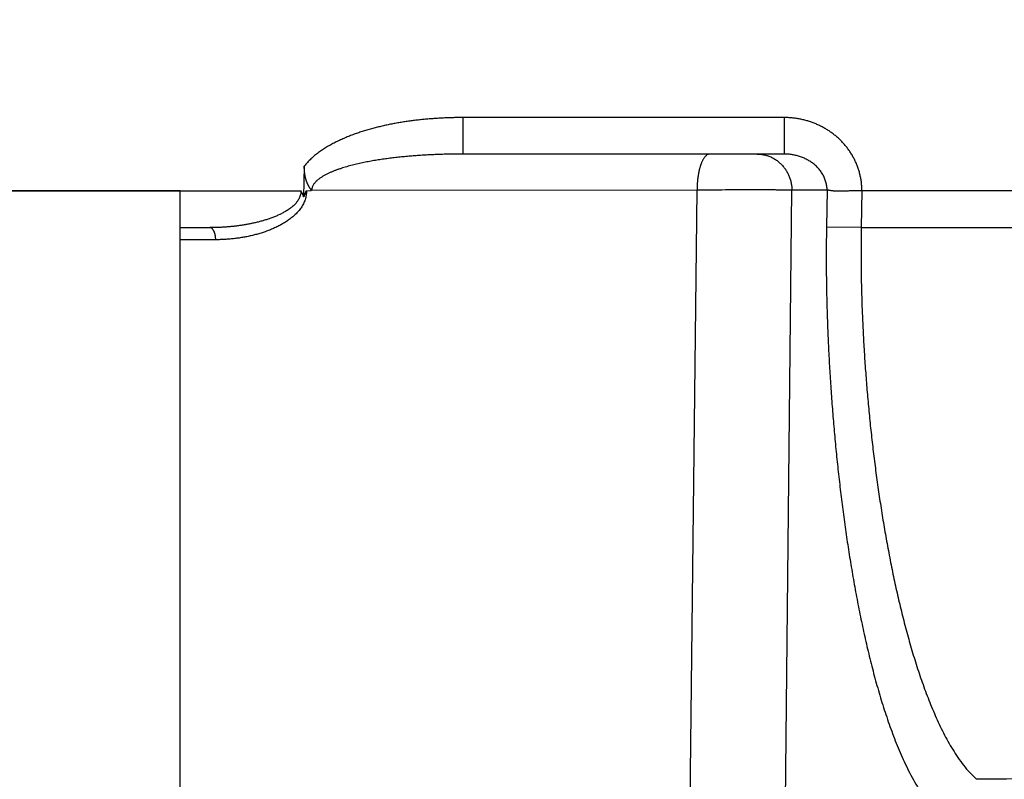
# Model space of a CAD drawing. Header units: millimetres. Extents: x 0 to 1071, y 0 to 742.
# Tile 96 of 131: x 368.2 to 372.21, y 399.1 to 402.2. Entities that reach past the tile are written whole.
import ezdxf

# ---------------------------------------------------------------- set-up
doc = ezdxf.new("R2010")
doc.units = ezdxf.units.MM
doc.header["$LTSCALE"] = 0.454724
doc.layers.add('NoLayerName_001', color=7, linetype='Continuous')
doc.styles.get("Standard").update_dxf_attribs({"font": 'txt', "bigfont": 'extfont2'})
doc.dimstyles.get("Standard").update_dxf_attribs({"dimtxt": 2.5, "dimasz": 2.5, "dimexe": 1, "dimexo": 1, "dimtad": 1, "dimdec": 3, "dimzin": 0, "dimdsep": 46, "dimtxsty": 'Standard', "dimcen": 2.5, "dimadec": 3, "dimazin": 0, "dimtfac": 0.75, "dimtdec": 3, "dimtmove": 0, "dimatfit": 3, "dimfxl": 1, "dimarcsym": 0})

# ---------------------------------------------------------------- blocks, each defined once
blk = doc.blocks.new('_OPEN30')
at = {"color": 0, "linetype": 'ByBlock', "lineweight": -2}
for p, q in [((-1, 0.267949), (0, 0)), ((0, 0), (-1, -0.267949)), ((0, 0), (-1, 0))]:
    blk.add_line(p, q, dxfattribs=at)
blk = doc.blocks.new('*D98')
at = {"layer": 'Defpoints', "color": 0}
for p in [(298, 427.8308), (475, 422.9), (298, 319.3002)]:
    blk.add_point(p, dxfattribs=at)
at = {"layer": 'NoLayerName_001', "color": 0, "linetype": 'Continuous', "lineweight": 13}
for p, q in [((298, 425.3308), (298, 316.8002)), ((475, 420.4), (475, 316.8002)), ((471.25, 319.3002), (301.75, 319.3002))]:
    blk.add_line(p, q, dxfattribs=at)
at = {"layer": 'NoLayerName_001', "color": 0, "lineweight": 13, "xscale": 3.75, "yscale": 3.75, "zscale": 3.75, "rotation": 180}
blk.add_blockref('_OPEN30', (298, 319.3002), dxfattribs=at)
at = {"layer": 'NoLayerName_001', "color": 0, "lineweight": 13, "xscale": 3.75, "yscale": 3.75, "zscale": 3.75}
blk.add_blockref('_OPEN30', (475, 319.3002), dxfattribs=at)
at = {"layer": 'NoLayerName_001', "color": 0, "lineweight": 13, "insert": (386.5, 326.1752), "char_height": 8.75, "attachment_point": 5}
blk.add_mtext('\\W0.8000;177', dxfattribs=at)

msp = doc.modelspace()

# ---------------------------------------------------------------- linework, layer by layer
at = {"layer": 'NoLayerName_001', "color": 60, "linetype": 'Continuous', "lineweight": 25}
for p, q in [((371.3144, 401.7987), (370.0044, 401.7987)), ((370.0044, 401.65), (370.0044, 401.7987)), ((371.3144, 401.65), (371.3144, 401.7987)), ((371.3144, 401.65), (370.0044, 401.65)), ((369.3569, 401.6011), (369.3542, 401.4751)), ((363.0001, 401.5), (369.3427, 401.5)), ((369.3655, 401.5), (369.3851, 401.5013)), ((370.9583, 401.5026), (369.3851, 401.5013)), ((370.9088, 397.0208), (370.9583, 401.5026)), ((371.2976, 397.0208), (371.3455, 401.5026)), ((371.489, 401.5026), (371.3455, 401.5026)), ((371.489, 401.5026), (371.4862, 401.3526)), ((371.6308, 401.5005), (371.6281, 401.35)), ((368.8506, 401.35), (368.9717, 401.35)), ((371.6281, 401.35), (371.4862, 401.3526)), ((371.6281, 401.35), (383.1494, 401.35)), ((368.9957, 401.3009), (368.8506, 401.3009))]:
    msp.add_line(p, q, dxfattribs=at)
at = {"layer": 'NoLayerName_001', "color": 4, "linetype": 'Continuous', "lineweight": 25}
for p, q in [((368.8506, 401.5), (363.3506, 401.5)), ((368.8506, 398.8), (368.8506, 401.5))]:
    msp.add_line(p, q, dxfattribs=at)
at = {"layer": 'NoLayerName_001', "color": 140, "linetype": 'Continuous', "lineweight": 25}
msp.add_line((389.0001, 401.5), (371.6308, 401.5005), dxfattribs=at)
at = {"layer": 'NoLayerName_001', "color": 60, "linetype": 'Continuous', "lineweight": 25}
msp.add_arc((375.3585, -69.6028), 468.7155, 89.921578, 90.39855, dxfattribs=at)
for points, knots in [([(370.0044, 401.7987), (369.9978, 401.7987), (369.9845, 401.7986), (369.9647, 401.7983), (369.9448, 401.7977), (369.925, 401.7969), (369.9052, 401.7959), (369.8854, 401.7946), (369.8656, 401.793), (369.8458, 401.7913), (369.826, 401.7892), (369.8063, 401.7869), (369.7866, 401.7843), (369.767, 401.7815), (369.7474, 401.7784), (369.7278, 401.7749), (369.7083, 401.7712), (369.6889, 401.7672), (369.6695, 401.7628), (369.6502, 401.7581), (369.6309, 401.753), (369.6118, 401.7476), (369.5927, 401.7418), (369.5739, 401.7355), (369.5551, 401.7288), (369.5366, 401.7216), (369.5183, 401.714), (369.5002, 401.7058), (369.4823, 401.6971), (369.4648, 401.6878), (369.4476, 401.6779), (369.4308, 401.6672), (369.4144, 401.6558), (369.3987, 401.6436), (369.3837, 401.6304), (369.3695, 401.6164), (369.3612, 401.6061), (369.3569, 401.6011)], [0, 0, 0, 0, 0.0198477, 0.0396993, 0.0595538, 0.07941, 0.099267, 0.1191242, 0.1389808, 0.1588365, 0.178691, 0.1985441, 0.2183963, 0.2382481, 0.2581008, 0.2779559, 0.2978154, 0.3176818, 0.337558, 0.3574473, 0.377347, 0.3972494, 0.4171481, 0.4370382, 0.4569173, 0.4767846, 0.4966419, 0.5164931, 0.5363441, 0.5561966, 0.5760554, 0.5959345, 0.6158566, 0.6358119, 0.6557482, 0.6756373, 0.6954853, 0.6954853, 0.6954853, 0.6954853]), ([(371.6307, 401.5005), (371.6305, 401.5059), (371.6304, 401.5166), (371.6289, 401.5326), (371.6266, 401.5485), (371.6234, 401.5643), (371.6193, 401.5799), (371.6143, 401.5953), (371.6085, 401.6103), (371.6018, 401.625), (371.5944, 401.6393), (371.5861, 401.6531), (371.5772, 401.6665), (371.5675, 401.6794), (371.5572, 401.6917), (371.5462, 401.7035), (371.5346, 401.7146), (371.5225, 401.7252), (371.5098, 401.7351), (371.4966, 401.7443), (371.483, 401.7529), (371.469, 401.7607), (371.4546, 401.7679), (371.4398, 401.7744), (371.4248, 401.7801), (371.4095, 401.785), (371.3939, 401.7892), (371.3782, 401.7927), (371.3623, 401.7954), (371.3464, 401.7973), (371.3304, 401.7985), (371.3197, 401.7986), (371.3144, 401.7987)], [0, 0, 0, 0, 0.0160062, 0.032059, 0.0481499, 0.0642688, 0.0804043, 0.0965452, 0.1126802, 0.1287998, 0.1449039, 0.1609987, 0.1770885, 0.1931755, 0.20926, 0.225341, 0.2414169, 0.2574866, 0.273554, 0.289623, 0.3056959, 0.3217738, 0.3378575, 0.3539468, 0.3700415, 0.3861401, 0.4022383, 0.4183307, 0.4344109, 0.4504718, 0.4665061, 0.4825066, 0.4825066, 0.4825066, 0.4825066]), ([(370.0044, 401.65), (370.0004, 401.65), (369.9924, 401.65), (369.9805, 401.6499), (369.9685, 401.6498), (369.9565, 401.6496), (369.9445, 401.6494), (369.9326, 401.6491), (369.9206, 401.6488), (369.9086, 401.6484), (369.8967, 401.648), (369.8847, 401.6475), (369.8728, 401.6469), (369.8608, 401.6463), (369.8488, 401.6457), (369.8369, 401.6449), (369.8249, 401.6442), (369.813, 401.6433), (369.8011, 401.6424), (369.7891, 401.6415), (369.7772, 401.6404), (369.7653, 401.6393), (369.7534, 401.6382), (369.7414, 401.6369), (369.7295, 401.6356), (369.7177, 401.6342), (369.7058, 401.6327), (369.6939, 401.6312), (369.682, 401.6295), (369.6702, 401.6278), (369.6584, 401.626), (369.6465, 401.6241), (369.6347, 401.6221), (369.623, 401.62), (369.6112, 401.6177), (369.5995, 401.6154), (369.5877, 401.6129), (369.576, 401.6103), (369.5644, 401.6076), (369.5528, 401.6047), (369.5451, 401.6027), (369.5412, 401.6016)], [0, 0, 0, 0, 0.0119699, 0.02394, 0.0359104, 0.047881, 0.0598518, 0.0718229, 0.0837942, 0.0957658, 0.1077376, 0.1197099, 0.1316825, 0.1436555, 0.1556291, 0.1676033, 0.1795781, 0.1915531, 0.2035283, 0.2155033, 0.227478, 0.2394522, 0.2514259, 0.263399, 0.2753715, 0.2873433, 0.2993147, 0.3112856, 0.3232563, 0.3352269, 0.3471976, 0.3591683, 0.3711391, 0.3831103, 0.3950824, 0.4070558, 0.4190311, 0.4310076, 0.4429839, 0.4549591, 0.4669328, 0.4669328, 0.4669328, 0.4669328]), ([(371.01, 401.65), (371.0085, 401.6498), (371.0053, 401.6496), (371.0009, 401.6477), (370.9968, 401.645), (370.9931, 401.6418), (370.9898, 401.6382), (370.9868, 401.6344), (370.9843, 401.6304), (370.982, 401.6263), (370.9799, 401.6221), (370.978, 401.6179), (370.9762, 401.6135), (370.9745, 401.6091), (370.9729, 401.6047), (370.9714, 401.6002), (370.9701, 401.5957), (370.9688, 401.5912), (370.9676, 401.5866), (370.9666, 401.582), (370.9656, 401.5774), (370.9647, 401.5728), (370.9638, 401.5682), (370.9631, 401.5635), (370.9624, 401.5589), (370.9617, 401.5542), (370.9611, 401.5495), (370.9606, 401.5449), (370.9601, 401.5402), (370.9597, 401.5355), (370.9593, 401.5308), (370.959, 401.5261), (370.9587, 401.5214), (370.9585, 401.5167), (370.9584, 401.512), (370.9583, 401.5073), (370.9582, 401.5042), (370.9582, 401.5026)], [0, 0, 0, 0, 0.00466, 0.0094004, 0.014286, 0.0192576, 0.0241802, 0.028955, 0.0336392, 0.0382953, 0.0429665, 0.0476611, 0.052372, 0.0570906, 0.0618075, 0.0665189, 0.0712266, 0.0759324, 0.0806375, 0.0853428, 0.0900488, 0.0947558, 0.0994637, 0.1041721, 0.1088803, 0.1135876, 0.1182942, 0.123, 0.1277051, 0.1324097, 0.1371137, 0.1418171, 0.1465201, 0.1512225, 0.1559243, 0.1606254, 0.1653258, 0.1653258, 0.1653258, 0.1653258]), ([(371.2036, 401.65), (371.2061, 401.6499), (371.2111, 401.6499), (371.2187, 401.6492), (371.2261, 401.6481), (371.2336, 401.6467), (371.2409, 401.6448), (371.2481, 401.6425), (371.2552, 401.6398), (371.2621, 401.6367), (371.2688, 401.6333), (371.2754, 401.6295), (371.2817, 401.6253), (371.2878, 401.6208), (371.2936, 401.616), (371.2992, 401.6109), (371.3045, 401.6055), (371.3095, 401.5999), (371.3142, 401.594), (371.3186, 401.5879), (371.3227, 401.5815), (371.3265, 401.575), (371.33, 401.5683), (371.3331, 401.5614), (371.3359, 401.5543), (371.3383, 401.5472), (371.3404, 401.5399), (371.3421, 401.5325), (371.3435, 401.5251), (371.3445, 401.5176), (371.3452, 401.5101), (371.3453, 401.5051), (371.3454, 401.5026)], [0, 0, 0, 0, 0.0075172, 0.015055, 0.0226096, 0.0301764, 0.0377503, 0.0453262, 0.0528992, 0.0604653, 0.0680254, 0.0755821, 0.083137, 0.0906907, 0.0982434, 0.1057944, 0.1133431, 0.1208896, 0.1284359, 0.1359836, 0.1435336, 0.1510865, 0.1586422, 0.1662009, 0.1737624, 0.1813256, 0.1888884, 0.1964482, 0.2040019, 0.2115462, 0.2190777, 0.226593, 0.226593, 0.226593, 0.226593]), ([(371.4889, 401.5026), (371.4888, 401.5054), (371.4887, 401.511), (371.4876, 401.5194), (371.4861, 401.5277), (371.4841, 401.5359), (371.4815, 401.544), (371.4785, 401.5519), (371.4749, 401.5596), (371.4709, 401.5671), (371.4665, 401.5743), (371.4616, 401.5812), (371.4564, 401.5878), (371.4508, 401.5941), (371.4448, 401.6001), (371.4386, 401.6058), (371.4321, 401.6111), (371.4253, 401.6162), (371.4183, 401.6208), (371.4111, 401.6251), (371.4037, 401.6291), (371.3961, 401.6328), (371.3883, 401.6361), (371.3804, 401.639), (371.3724, 401.6416), (371.3643, 401.6438), (371.3561, 401.6457), (371.3478, 401.6473), (371.3395, 401.6485), (371.3312, 401.6494), (371.3228, 401.6499), (371.3172, 401.6499), (371.3144, 401.65)], [0, 0, 0, 0, 0.0083897, 0.0168107, 0.0252591, 0.0337287, 0.0422112, 0.0506973, 0.0591768, 0.0676401, 0.0760857, 0.0845218, 0.0929544, 0.1013867, 0.1098196, 0.1182515, 0.1266792, 0.1350989, 0.1435128, 0.1519249, 0.1603377, 0.1687526, 0.1771702, 0.1855899, 0.1940105, 0.2024309, 0.2108501, 0.2192665, 0.2276783, 0.236083, 0.2444778, 0.2528598, 0.2528598, 0.2528598, 0.2528598]), ([(369.3604, 401.5601), (369.3603, 401.5607), (369.36, 401.5617), (369.3597, 401.5634), (369.3595, 401.565), (369.3592, 401.5666), (369.3589, 401.5683), (369.3587, 401.5699), (369.3585, 401.5715), (369.3583, 401.5732), (369.3581, 401.5748), (369.3579, 401.5765), (369.3577, 401.5781), (369.3576, 401.5798), (369.3574, 401.5814), (369.3573, 401.5831), (369.3572, 401.5847), (369.3571, 401.5864), (369.357, 401.588), (369.357, 401.5897), (369.3569, 401.5913), (369.3569, 401.593), (369.3569, 401.5946), (369.3569, 401.5963), (369.3569, 401.5979), (369.3569, 401.5996), (369.3569, 401.6007), (369.3569, 401.6012)], [0, 0, 0, 0, 0.001653, 0.00330596, 0.00495893, 0.00661195, 0.00826506, 0.00991828, 0.01157164, 0.01322516, 0.01487885, 0.01653271, 0.01818673, 0.01984088, 0.02149516, 0.02314953, 0.02480397, 0.02645845, 0.02811293, 0.02976739, 0.03142178, 0.03307605, 0.03473016, 0.03638407, 0.03803772, 0.03969106, 0.04134403, 0.04134403, 0.04134403, 0.04134403]), ([(369.5412, 401.6016), (369.5373, 401.6006), (369.5297, 401.5985), (369.5182, 401.595), (369.5068, 401.5914), (369.4954, 401.5875), (369.4842, 401.5834), (369.473, 401.5791), (369.462, 401.5744), (369.4512, 401.5693), (369.4405, 401.5638), (369.4302, 401.5577), (369.4202, 401.5512), (369.4106, 401.5439), (369.4018, 401.5354), (369.3943, 401.5256), (369.3882, 401.5147), (369.3876, 401.5065), (369.3869, 401.5026)], [0, 0, 0, 0, 0.0119724, 0.0239443, 0.0359169, 0.0478893, 0.0598614, 0.0718343, 0.0838082, 0.095783, 0.1077665, 0.1197616, 0.1317016, 0.1436147, 0.1558479, 0.168348, 0.1805986, 0.1925132, 0.1925132, 0.1925132, 0.1925132]), ([(369.3844, 401.5), (369.3847, 401.5005), (369.3853, 401.5014), (369.3856, 401.5032), (369.385, 401.5048), (369.384, 401.5061), (369.3829, 401.5074), (369.3818, 401.5086), (369.3809, 401.5099), (369.38, 401.5114), (369.3788, 401.5132), (369.3776, 401.5151), (369.3765, 401.5169), (369.3756, 401.5184), (369.3748, 401.5198), (369.374, 401.5213), (369.3733, 401.5227), (369.3725, 401.5242), (369.3718, 401.5257), (369.3711, 401.5272), (369.3704, 401.5287), (369.3697, 401.5302), (369.369, 401.5317), (369.3684, 401.5332), (369.3678, 401.5348), (369.3672, 401.5363), (369.3666, 401.5378), (369.366, 401.5394), (369.3655, 401.541), (369.365, 401.5425), (369.3644, 401.5441), (369.364, 401.5457), (369.3635, 401.5473), (369.363, 401.5489), (369.3626, 401.5505), (369.3622, 401.5521), (369.3618, 401.5537), (369.3614, 401.5553), (369.361, 401.5569), (369.3607, 401.5585), (369.3605, 401.5596), (369.3604, 401.5601)], [0, 0, 0, 0, 0.00169427, 0.00337231, 0.0050091, 0.00670517, 0.00837477, 0.0100126, 0.01165798, 0.01331876, 0.01497676, 0.01828033, 0.01992987, 0.02158081, 0.02323359, 0.02488776, 0.02654252, 0.02819702, 0.0298511, 0.03150479, 0.03315813, 0.03481118, 0.03646403, 0.03811678, 0.03976954, 0.04142244, 0.04307552, 0.04472879, 0.04638222, 0.0480358, 0.04968948, 0.05134319, 0.05299686, 0.05465042, 0.05630387, 0.05795723, 0.05961052, 0.06126376, 0.06291694, 0.06457006, 0.06622313, 0.06622313, 0.06622313, 0.06622313]), ([(369.3427, 401.5), (369.3427, 401.4974), (369.3428, 401.4922), (369.3415, 401.4844), (369.3393, 401.4768), (369.3363, 401.4696), (369.3325, 401.4627), (369.3281, 401.4563), (369.3232, 401.4502), (369.3179, 401.4445), (369.3122, 401.4391), (369.3063, 401.434), (369.3002, 401.4292), (369.2938, 401.4246), (369.2873, 401.4204), (369.2807, 401.4163), (369.274, 401.4124), (369.2671, 401.4087), (369.2601, 401.4052), (369.2531, 401.4019), (369.246, 401.3987), (369.2388, 401.3957), (369.2316, 401.3928), (369.2243, 401.39), (369.2169, 401.3874), (369.2096, 401.3848), (369.2022, 401.3824), (369.1947, 401.3801), (369.1873, 401.378), (369.1798, 401.3759), (369.1722, 401.3739), (369.1647, 401.372), (369.1571, 401.3702), (369.1495, 401.3685), (369.1419, 401.3668), (369.1343, 401.3653), (369.1266, 401.3638), (369.119, 401.3624), (369.1113, 401.3611), (369.1036, 401.3599), (369.0985, 401.3592), (369.0959, 401.3588)], [0, 0, 0, 0, 0.007801, 0.0156525, 0.0235297, 0.0313825, 0.0391969, 0.0470059, 0.0548172, 0.062618, 0.0704114, 0.0782043, 0.0859958, 0.0937839, 0.1015718, 0.1093605, 0.1171482, 0.1249362, 0.1327262, 0.1405186, 0.1483133, 0.1561089, 0.1639035, 0.1716949, 0.1794836, 0.1872706, 0.1950567, 0.2028425, 0.2106282, 0.2184138, 0.2261994, 0.2339851, 0.2417709, 0.2495569, 0.2573429, 0.2651287, 0.272914, 0.2806988, 0.2884833, 0.2962678, 0.3040527, 0.3040527, 0.3040527, 0.3040527]), ([(369.3655, 401.5), (369.3654, 401.497), (369.3655, 401.4908), (369.3645, 401.4817), (369.3628, 401.4727), (369.3602, 401.4639), (369.357, 401.4553), (369.3532, 401.447), (369.3488, 401.439), (369.3438, 401.4312), (369.3384, 401.4238), (369.3326, 401.4167), (369.3264, 401.4099), (369.32, 401.4034), (369.3132, 401.3972), (369.3062, 401.3913), (369.299, 401.3856), (369.2916, 401.3802), (369.284, 401.3751), (369.2763, 401.3702), (369.2685, 401.3655), (369.2605, 401.361), (369.2524, 401.3567), (369.2442, 401.3527), (369.236, 401.3488), (369.2276, 401.3451), (369.2192, 401.3415), (369.2107, 401.3382), (369.2021, 401.335), (369.1935, 401.332), (369.1848, 401.3291), (369.1761, 401.3264), (369.1673, 401.3239), (369.1585, 401.3215), (369.1496, 401.3192), (369.1407, 401.3171), (369.1318, 401.3151), (369.1229, 401.3132), (369.1139, 401.3115), (369.1049, 401.3099), (369.0989, 401.309), (369.0959, 401.3085)], [0, 0, 0, 0, 0.0091449, 0.0183131, 0.0274891, 0.0366538, 0.0458082, 0.0549619, 0.0641138, 0.0732625, 0.0824198, 0.091592, 0.100779, 0.1099743, 0.1191663, 0.1283409, 0.1374982, 0.1466455, 0.1557879, 0.1649284, 0.1740684, 0.1832077, 0.1923464, 0.2014855, 0.2106256, 0.2197667, 0.2289081, 0.2380487, 0.2471876, 0.2563254, 0.2654627, 0.2745995, 0.2837358, 0.2928714, 0.3020059, 0.3111401, 0.3202749, 0.3294109, 0.3385485, 0.3476883, 0.3568303, 0.3568303, 0.3568303, 0.3568303]), ([(369.3542, 401.4751), (369.3541, 401.4755), (369.3539, 401.4764), (369.3535, 401.4778), (369.3531, 401.4791), (369.3527, 401.4804), (369.3523, 401.4817), (369.3518, 401.483), (369.3514, 401.4843), (369.3508, 401.4856), (369.3503, 401.4869), (369.3497, 401.4881), (369.3491, 401.4894), (369.3485, 401.4906), (369.3478, 401.4918), (369.3471, 401.493), (369.3464, 401.4942), (369.3457, 401.4953), (369.345, 401.4965), (369.344, 401.4981), (369.3432, 401.4992), (369.3427, 401.5)], [0, 0, 0, 0, 0.00138043, 0.00276268, 0.00414591, 0.0055294, 0.00691254, 0.00829484, 0.009676, 0.01105586, 0.01243449, 0.01381216, 0.01518943, 0.0165671, 0.0179457, 0.01932546, 0.02070636, 0.02208813, 0.02347037, 0.02485254, 0.02761411, 0.02761411, 0.02761411, 0.02761411]), ([(369.3646, 401.5), (369.3643, 401.4997), (369.3639, 401.4992), (369.3633, 401.4983), (369.3627, 401.4974), (369.3623, 401.4964), (369.3618, 401.4954), (369.3614, 401.4943), (369.3611, 401.4933), (369.3607, 401.4923), (369.3603, 401.4913), (369.3597, 401.4896), (369.3591, 401.4879), (369.3585, 401.4862), (369.3582, 401.4852), (369.3578, 401.4842), (369.3574, 401.4831), (369.357, 401.4821), (369.3567, 401.4811), (369.3563, 401.4801), (369.3559, 401.4791), (369.3555, 401.4781), (369.3551, 401.4771), (369.3547, 401.4761), (369.3544, 401.4754), (369.3542, 401.4751)], [0, 0, 0, 0, 0.00107685, 0.00215411, 0.00323865, 0.00433188, 0.0054311, 0.00653075, 0.00762449, 0.00871146, 0.00979326, 0.01087146, 0.01409977, 0.01517788, 0.01625734, 0.01733791, 0.01841937, 0.01950152, 0.02058414, 0.02166704, 0.02275001, 0.02383288, 0.02491548, 0.02599763, 0.0270792, 0.0270792, 0.0270792, 0.0270792]), ([(371.3454, 401.5026), (371.339, 401.5027), (371.3261, 401.5029), (371.3067, 401.5032), (371.2873, 401.5034), (371.2615, 401.5036), (371.2293, 401.5037), (371.1905, 401.5038), (371.1518, 401.5038), (371.1131, 401.5037), (371.0679, 401.5035), (371.0163, 401.5032), (370.9776, 401.5028), (370.9582, 401.5026)], [0, 0, 0, 0, 0.01936, 0.0387201, 0.0580802, 0.0774405, 0.1161612, 0.1548822, 0.1936029, 0.2323234, 0.2710436, 0.3291239, 0.3872042, 0.3872042, 0.3872042, 0.3872042]), ([(371.6308, 401.5), (371.6241, 401.5), (371.6159, 401.5), (371.6065, 401.4999), (371.6024, 401.4999), (371.5984, 401.4998), (371.5943, 401.4998), (371.5902, 401.4997), (371.5862, 401.4996), (371.5821, 401.4995), (371.5767, 401.4994), (371.57, 401.4992), (371.5632, 401.499), (371.5578, 401.4988), (371.5537, 401.4987), (371.5497, 401.4986), (371.5456, 401.4985), (371.5416, 401.4984), (371.5375, 401.4984), (371.5334, 401.4984), (371.5294, 401.4985), (371.5253, 401.4986), (371.5212, 401.4988), (371.5172, 401.4991), (371.5132, 401.4995), (371.5091, 401.5), (371.5051, 401.5006), (371.5011, 401.5012), (371.4971, 401.5018), (371.4931, 401.5025), (371.4904, 401.5025), (371.489, 401.5026)], [0, 0, 0, 0, 0.0202947, 0.0243537, 0.0284124, 0.0324706, 0.0365284, 0.0405857, 0.0446422, 0.0486982, 0.0527537, 0.0608649, 0.0689783, 0.0730365, 0.0770962, 0.0811576, 0.0852212, 0.0892874, 0.0933553, 0.097423, 0.1014891, 0.1055523, 0.109612, 0.1136682, 0.1177215, 0.1217734, 0.1258274, 0.129887, 0.1339545, 0.1380213, 0.1420757, 0.1420757, 0.1420757, 0.1420757]), ([(369.0959, 401.3588), (369.0933, 401.3584), (369.0882, 401.3577), (369.0805, 401.3567), (369.0727, 401.3557), (369.065, 401.3549), (369.0572, 401.3541), (369.0495, 401.3534), (369.0417, 401.3527), (369.034, 401.3522), (369.0262, 401.3516), (369.0184, 401.3512), (369.0106, 401.3508), (369.0028, 401.3505), (368.9951, 401.3503), (368.9873, 401.3501), (368.9795, 401.35), (368.9743, 401.35), (368.9717, 401.35)], [0, 0, 0, 0, 0.0077855, 0.0155717, 0.0233587, 0.0311467, 0.0389354, 0.0467246, 0.0545143, 0.0623042, 0.0700942, 0.0778841, 0.0856737, 0.0934627, 0.1012509, 0.1090382, 0.1168242, 0.1246087, 0.1246087, 0.1246087, 0.1246087]), ([(368.9957, 401.3009), (368.9957, 401.3016), (368.9957, 401.3032), (368.9955, 401.3055), (368.9954, 401.3078), (368.9952, 401.3101), (368.9949, 401.3125), (368.9946, 401.3148), (368.9942, 401.317), (368.9938, 401.3193), (368.9934, 401.3215), (368.9929, 401.3237), (368.9923, 401.3259), (368.9916, 401.3281), (368.9909, 401.3303), (368.99, 401.3325), (368.989, 401.3347), (368.9879, 401.3369), (368.9866, 401.3391), (368.9852, 401.3412), (368.9836, 401.3432), (368.982, 401.3451), (368.9801, 401.3467), (368.9782, 401.3481), (368.9762, 401.3492), (368.974, 401.3499), (368.9724, 401.3499), (368.9717, 401.35)], [0, 0, 0, 0, 0.00231708, 0.00464044, 0.00696706, 0.00929378, 0.01161737, 0.01393448, 0.0162417, 0.01853554, 0.02081366, 0.02308242, 0.02535275, 0.02763679, 0.02994797, 0.03230103, 0.034712, 0.03719637, 0.0397399, 0.04230403, 0.04485327, 0.04735792, 0.04979653, 0.05215961, 0.05445447, 0.05671081, 0.05898507, 0.05898507, 0.05898507, 0.05898507]), ([(371.4862, 401.3526), (371.486, 401.3389), (371.4855, 401.3114), (371.4852, 401.2702), (371.4851, 401.229), (371.4852, 401.1877), (371.4856, 401.1465), (371.4862, 401.1053), (371.4871, 401.0641), (371.4881, 401.0229), (371.4894, 400.9816), (371.4909, 400.9404), (371.4926, 400.8993), (371.4945, 400.8581), (371.4966, 400.8169), (371.4989, 400.7757), (371.5014, 400.7346), (371.5041, 400.6935), (371.507, 400.6523), (371.5101, 400.6112), (371.5134, 400.5702), (371.5169, 400.5291), (371.5206, 400.488), (371.5245, 400.447), (371.5286, 400.406), (371.533, 400.365), (371.5375, 400.324), (371.5423, 400.2831), (371.5473, 400.2421), (371.5525, 400.2012), (371.5579, 400.1604), (371.5636, 400.1195), (371.5695, 400.0787), (371.5757, 400.038), (371.5821, 399.9973), (371.5888, 399.9566), (371.5958, 399.916), (371.6031, 399.8754), (371.6107, 399.8349), (371.6185, 399.7944), (371.624, 399.7675), (371.6268, 399.754)], [0, 0, 0, 0, 0.041221, 0.082442, 0.123665, 0.16489, 0.206115, 0.247342, 0.288569, 0.329796, 0.371023, 0.412249, 0.453474, 0.494698, 0.535921, 0.577144, 0.618367, 0.659589, 0.700811, 0.742034, 0.783257, 0.82448, 0.865703, 0.906926, 0.948149, 0.989373, 1.030596, 1.07182, 1.113045, 1.154271, 1.195496, 1.236721, 1.277946, 1.31917, 1.360394, 1.401617, 1.442841, 1.484065, 1.525289, 1.566513, 1.607738, 1.607738, 1.607738, 1.607738]), ([(371.6281, 401.35), (371.6278, 401.337), (371.6274, 401.3111), (371.627, 401.2722), (371.627, 401.2333), (371.6272, 401.1943), (371.6277, 401.1554), (371.6284, 401.1165), (371.6294, 401.0776), (371.6306, 401.0387), (371.632, 400.9998), (371.6337, 400.9609), (371.6355, 400.922), (371.6376, 400.8831), (371.6399, 400.8443), (371.6424, 400.8055), (371.6452, 400.7666), (371.6481, 400.7278), (371.6513, 400.689), (371.6546, 400.6503), (371.6582, 400.6115), (371.662, 400.5728), (371.6659, 400.5341), (371.6701, 400.4954), (371.6746, 400.4567), (371.6792, 400.4181), (371.6841, 400.3794), (371.6891, 400.3409), (371.6944, 400.3023), (371.7, 400.2638), (371.7058, 400.2253), (371.7118, 400.1868), (371.718, 400.1484), (371.7246, 400.11), (371.7314, 400.0717), (371.7384, 400.0334), (371.7458, 399.9952), (371.7534, 399.9571), (371.7613, 399.919), (371.7695, 399.8809), (371.7753, 399.8556), (371.7782, 399.843)], [0, 0, 0, 0, 0.038916, 0.077834, 0.116753, 0.155674, 0.194597, 0.233521, 0.272446, 0.31137, 0.350294, 0.389217, 0.428139, 0.467059, 0.505978, 0.544897, 0.583816, 0.622734, 0.661653, 0.700572, 0.73949, 0.778409, 0.817329, 0.856248, 0.895168, 0.934087, 0.973007, 1.011928, 1.050849, 1.08977, 1.128692, 1.167613, 1.206534, 1.245454, 1.284374, 1.323294, 1.362213, 1.401134, 1.440054, 1.478975, 1.517896, 1.517896, 1.517896, 1.517896]), ([(369.0959, 401.3085), (369.0929, 401.308), (369.0868, 401.3071), (369.0778, 401.3059), (369.0687, 401.3049), (369.0596, 401.3039), (369.0505, 401.3031), (369.0414, 401.3024), (369.0322, 401.3018), (369.0231, 401.3014), (369.014, 401.3011), (369.0048, 401.3009), (368.9987, 401.3009), (368.9957, 401.3009)], [0, 0, 0, 0, 0.0091439, 0.0182894, 0.0274359, 0.036583, 0.0457301, 0.0548767, 0.0640222, 0.073166, 0.0823074, 0.0914459, 0.1005808, 0.1005808, 0.1005808, 0.1005808]), ([(371.7782, 399.843), (371.7812, 399.8303), (371.787, 399.8051), (371.7963, 399.7673), (371.806, 399.7295), (371.816, 399.6919), (371.8265, 399.6544), (371.8374, 399.617), (371.8488, 399.5798), (371.8607, 399.5427), (371.8732, 399.5059), (371.8863, 399.4692), (371.9, 399.4328), (371.9145, 399.3966), (371.9297, 399.3608), (371.9458, 399.3254), (371.9629, 399.2904), (371.9812, 399.256), (372.0008, 399.2224), (372.0218, 399.1896), (372.0449, 399.1582), (372.0696, 399.128), (372.0889, 399.1104), (372.0982, 399.1014)], [0, 0, 0, 0, 0.0389226, 0.0778479, 0.1167774, 0.1557132, 0.1946532, 0.2335928, 0.2725284, 0.3114584, 0.350383, 0.3893041, 0.4282256, 0.4671476, 0.5060698, 0.5449984, 0.58393, 0.6228556, 0.6617817, 0.7007115, 0.739676, 0.7786789, 0.8176012, 0.8176012, 0.8176012, 0.8176012]), ([(371.6268, 399.754), (371.6296, 399.7406), (371.6352, 399.7137), (371.6442, 399.6734), (371.6535, 399.6332), (371.6631, 399.5931), (371.6732, 399.5532), (371.6838, 399.5133), (371.6948, 399.4735), (371.7064, 399.434), (371.7186, 399.3946), (371.7315, 399.3554), (371.7449, 399.3164), (371.7592, 399.2777), (371.7742, 399.2394), (371.7902, 399.2014), (371.8073, 399.1638), (371.8256, 399.1269), (371.8454, 399.0907), (371.8668, 399.0554), (371.8903, 399.0215), (371.9158, 398.9888), (371.9357, 398.9699), (371.9453, 398.96)], [0, 0, 0, 0, 0.0412261, 0.0824547, 0.1236875, 0.1649264, 0.2061708, 0.2474155, 0.2886566, 0.3298919, 0.3711214, 0.4123468, 0.4535722, 0.4947988, 0.5360253, 0.5772576, 0.6184949, 0.6597259, 0.7009573, 0.7421924, 0.7834606, 0.8247731, 0.866001, 0.866001, 0.866001, 0.866001])]:
    msp.add_open_spline(points, degree=3, knots=knots, dxfattribs=at)

# ---------------------------------------------------------------- dimensions: what is measured, and where the dimension line sits
at = {"layer": 'NoLayerName_001', "color": 3, "linetype": 'Continuous', "lineweight": 13}
dim = msp.add_linear_dim(base=(298, 319.3002), p1=(475, 422.9), p2=(298, 427.8308), angle=180, text='\\W0.8000;<>', dimstyle='Standard', override={"dimtxt": 8.75, "dimasz": 3.75, "dimexe": 2.5, "dimexo": 2.5, "dimgap": 2.5, "dimzin": 8, "dimblk": 'OPEN30', "dimclrd": 0, "dimclre": 0, "dimclrt": 0, "dimtp": 0, "dimtm": 0, "dimlwd": 13, "dimlwe": 13}, dxfattribs=at)
dim.commit()
dim.dimension.update_dxf_attribs({"geometry": '*D98', "text_midpoint": (386.5, 319.3002), "dimtype": 160})

doc.saveas('drawing.dxf')
